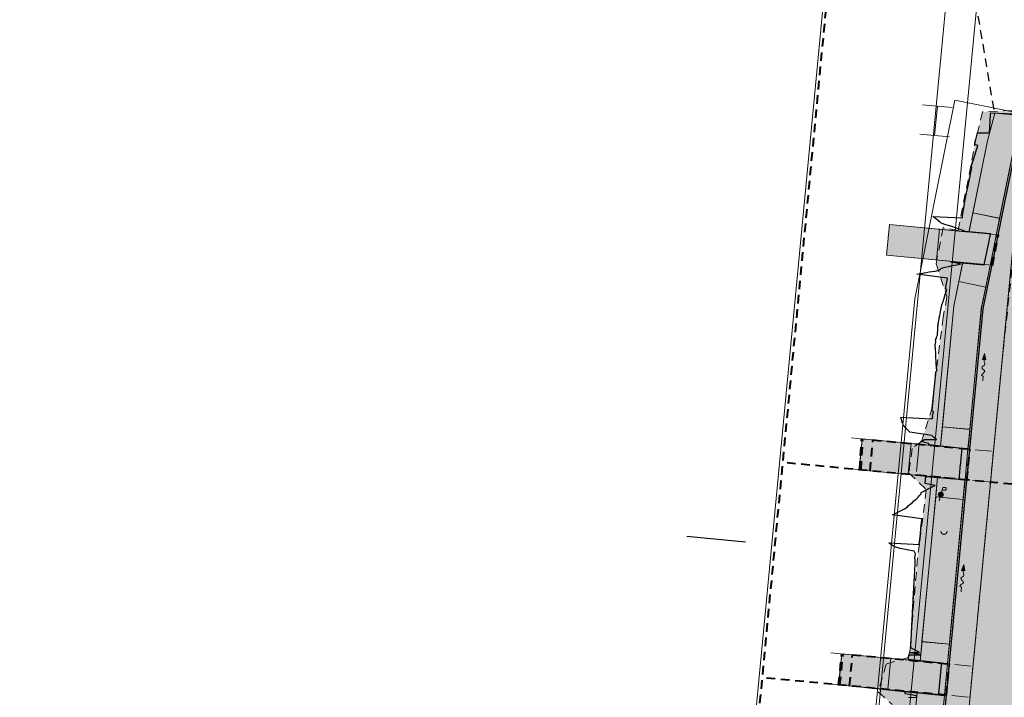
# Model space of a CAD drawing. Extents: x -11 to 1364399, y -11 to 423796.
# Tile 38 of 55: x 1363998 to 1364248, y 423281 to 423454. Entities that reach past the tile are written whole.
import ezdxf

# ---------------------------------------------------------------- set-up
doc = ezdxf.new("R2010")
doc.units = 0
doc.header["$MEASUREMENT"] = 0
doc.linetypes.add('DGN Style 2', pattern=[3.645058, 2.187035, -1.458023])
doc.linetypes.add('DGN Style 3', pattern=[5.103081, 3.645058, -1.458023])
for name, color, linetype, lineweight, plot in [('CM_Corridor_Conceptual (Construction)', 7, 'Continuous', 0, False), ('CM_Corridor_Final (Construction)', 7, 'Continuous', 30, False), ('CM_Corridor_Point_Control (Construction)', 7, 'Continuous', 0, False), ('CM_Corridor_Range_Conceptual (Construction)', 1, 'DGN Style 3', 30, False), ('CM_Corridor_Range_Final (Construction)', 1, 'DGN Style 2', 30, False), ('SC_Scratch13', 7, 'Continuous', 0, False), ('SC_Scratch5', 7, 'Continuous', 0, False)]:
    doc.layers.add(name, color=color, linetype=linetype, lineweight=lineweight, plot=plot)
for name, color, linetype, lineweight in [('DR_P_Flow_Arrow', 151, 'Continuous', 13), ('DT_P_Tie', 94, 'Continuous', 0), ('MD_P_DNC (Construction)', 6, 'DGN Style 2', 30), ('PV_P_Curb', 120, 'Continuous', 13), ('PV_P_Drive', 230, 'Continuous', 13), ('PV_P_EOP', 7, 'Continuous', 30), ('PV_P_Saw_Cut_Line', 62, 'Continuous', 13), ('PV_P_Walk', 241, 'Continuous', 13), ('SC_Shading1', 253, 'Continuous', 0), ('SC_Shading2', 9, 'Continuous', 0), ('SC_Shading3', 254, 'Continuous', 0), ('UT_P_Electric_Cells', 1, 'Continuous', 13), ('UT_X_Misc_Cells', 7, 'Continuous', 0)]:
    doc.layers.add(name, color=color, linetype=linetype, lineweight=lineweight)
doc.layers.add('MD_P_Drive_MatchLine (Construction)', color=30, linetype='DGN Style 2', lineweight=70, transparency=0.5)

# ---------------------------------------------------------------- blocks, each defined once
blk = doc.blocks.new('*U33', base_point=(1364189.51, 423113.4))
at = {"layer": 'CM_Corridor_Final (Construction)', "transparency": 33554559}
blk.add_line((1364182.47, 423320.85), (1364167.49, 423322.27), dxfattribs=at)
at = {"layer": 'CM_Corridor_Final (Construction)', "transparency": 33554559, "flags": 128}
blk.add_lwpolyline([(1364223.87, 423281.34), (1364225.93, 423281.45), (1364225.96, 423281.75), (1364223, 423282.33), (1364223.03, 423282.63), (1364223.06, 423282.93), (1364231.52, 423282.16), (1364231.55, 423282.42), (1364232.23, 423289.59), (1364232.26, 423289.89), (1364232.28, 423290.08), (1364223.83, 423290.99), (1364223.88, 423291.59), (1364223.91, 423291.89), (1364223.94, 423292.19), (1364226.96, 423292.2), (1364224, 423292.78), (1364226.64, 423292.83), (1364225.92, 423293.2), (1364225.26, 423293.57), (1364224.6, 423293.93), (1364224.4, 423294.25), (1364224.42, 423294.55), (1364224.45, 423294.85), (1364224.49, 423295.45), (1364224.52, 423295.75), (1364224.54, 423296.05), (1364224.56, 423296.35), (1364224.57, 423296.65), (1364224.59, 423296.95), (1364224.6, 423297.25), (1364224.61, 423297.55), (1364224.63, 423297.85), (1364224.64, 423298.15), (1364224.66, 423298.45), (1364224.67, 423298.75), (1364224.69, 423299.05), (1364224.7, 423299.35), (1364224.72, 423299.65), (1364224.73, 423299.95), (1364224.75, 423300.25), (1364224.76, 423300.55), (1364224.78, 423300.85), (1364224.79, 423301.15), (1364224.81, 423301.45), (1364224.82, 423301.75), (1364224.84, 423302.05), (1364224.85, 423302.35), (1364224.87, 423302.65), (1364224.88, 423302.95), (1364224.89, 423303.03), (1364224.91, 423303.55), (1364224.93, 423303.85), (1364224.95, 423304.15), (1364224.96, 423304.44), (1364224.98, 423304.74), (1364224.99, 423305.04), (1364225.01, 423305.34), (1364225.02, 423305.64), (1364225.04, 423305.94), (1364225.06, 423306.24), (1364225.07, 423306.54), (1364225.09, 423306.93), (1364225.1, 423307.14), (1364225.12, 423307.44), (1364225.14, 423307.74), (1364225.15, 423308.04), (1364225.17, 423308.34), (1364225.19, 423308.64), (1364225.2, 423308.94), (1364225.22, 423309.24), (1364225.24, 423309.54), (1364225.25, 423309.84), (1364225.27, 423310.14), (1364225.29, 423310.44), (1364225.3, 423310.74), (1364225.32, 423311.04), (1364225.34, 423311.34), (1364225.35, 423311.64), (1364225.37, 423311.94), (1364225.39, 423312.24), (1364225.4, 423312.54), (1364225.42, 423312.84), (1364225.44, 423313.14), (1364225.45, 423313.44), (1364225.47, 423313.74), (1364225.49, 423314.04), (1364225.51, 423314.34), (1364225.52, 423314.64), (1364225.52, 423314.94), (1364225.53, 423315.24), (1364225.54, 423315.54), (1364225.55, 423315.84), (1364225.55, 423316.14), (1364225.53, 423316.44), (1364225.49, 423316.75), (1364225.45, 423317.06), (1364225.55, 423317.35), (1364225.65, 423317.64), (1364225.65, 423317.94), (1364225.49, 423318.26), (1364225.34, 423318.57), (1364221.72, 423319.22), (1364220.41, 423319.65), (1364219.76, 423320.01), (1364219.33, 423320.35), (1364218.9, 423320.69), (1364226.61, 423320.26), (1364226.76, 423321.75), (1364226.76, 423321.76), (1364226.79, 423322.05), (1364227.1, 423325.34), (1364227.13, 423325.64), (1364227.24, 423326.83), (1364219.77, 423327.84), (1364220.31, 423328.09), (1364220.85, 423328.34), (1364221.35, 423328.6), (1364221.85, 423328.85), (1364222.35, 423329.1), (1364222.85, 423329.36), (1364223.26, 423329.62), (1364223.58, 423329.89), (1364223.9, 423330.16), (1364224.22, 423330.43), (1364224.53, 423330.7), (1364224.85, 423330.98), (1364225.17, 423331.25), (1364225.48, 423331.52), (1364225.8, 423331.79), (1364226.07, 423332.06), (1364226.31, 423332.34), (1364226.55, 423332.62), (1364226.79, 423332.9), (1364227.04, 423333.18), (1364227.06, 423333.48), (1364227.55, 423333.73), (1364228.04, 423333.99), (1364228.53, 423334.24), (1364229.03, 423334.49), (1364229.53, 423334.75), (1364230.04, 423335), (1364230.67, 423335.24), (1364228.09, 423335.79), (1364228.26, 423337.58), (1364236.73, 423336.85), (1364236.81, 423337.67), (1364237.1, 423340.66), (1364237.12, 423340.96), (1364237.15, 423341.25), (1364237.48, 423344.72), (1364229.03, 423345.64), (1364229.06, 423345.94), (1364227.01, 423346.44), (1364227.54, 423346.69), (1364227.9, 423346.96), (1364230.94, 423346.97), (1364230.56, 423347.31), (1364230.33, 423347.51), (1364230.17, 423347.65), (1364229.79, 423347.98), (1364224.16, 423348.82), (1364223.87, 423349.15), (1364222.91, 423350.15), (1364222.61, 423350.48), (1364222.5, 423350.79), (1364222.4, 423351.1), (1364222.29, 423351.41), (1364222.19, 423351.72), (1364222.08, 423352.03), (1364221.98, 423352.34), (1364221.88, 423352.65), (1364229.66, 423352.21), (1364230.02, 423352.48), (1364229.98, 423352.79), (1364229.96, 423353.09), (1364230.2, 423353.97), (1364229.86, 423354.31), (1364229.89, 423354.6), (1364229.91, 423354.9), (1364230.6, 423362.06), (1364230.8, 423364.16), (1364231.1, 423364.43), (1364230.92, 423366.26), (1364230.89, 423366.56), (1364230.88, 423366.87), (1364230.86, 423367.17), (1364230.85, 423367.47), (1364230.8, 423368.68), (1364230.79, 423368.98), (1364230.74, 423369.89), (1364230.67, 423371.1), (1364230.7, 423371.4), (1364230.82, 423371.69), (1364230.81, 423371.99), (1364230.76, 423372.3), (1364230.86, 423372.59), (1364231.09, 423373.17), (1364231.2, 423373.46), (1364231.31, 423375.26), (1364231.33, 423375.56), (1364231.39, 423376.46), (1364231.45, 423376.76), (1364231.57, 423377.35), (1364231.63, 423377.64), (1364231.69, 423377.94), (1364231.75, 423378.23), (1364231.82, 423378.53), (1364231.88, 423378.82), (1364231.94, 423379.12), (1364232, 423379.42), (1364232.36, 423381.17), (1364232.37, 423381.19), (1364232.46, 423381.48), (1364232.55, 423381.77), (1364232.65, 423382.07), (1364232.74, 423382.36), (1364232.83, 423382.65), (1364232.93, 423382.94), (1364233.21, 423383.82), (1364233.3, 423384.11), (1364233.58, 423384.99), (1364233.26, 423385.32), (1364233.62, 423387.1), (1364233.68, 423387.39), (1364233.8, 423387.98), (1364225.96, 423389.03), (1364227.14, 423389.22), (1364228.33, 423389.41), (1364229.15, 423389.63), (1364230.67, 423389.79), (1364231.61, 423390), (1364231.78, 423390.1), (1364231.99, 423390.27), (1364232.21, 423390.55), (1364233.16, 423390.76), (1364234.11, 423390.97), (1364235.08, 423391.18), (1364236.07, 423391.38), (1364237.07, 423391.59), (1364234.64, 423392.12), (1364243.12, 423391.41), (1364244.18, 423396.64), (1364244.24, 423396.93), (1364244.54, 423398.41), (1364244.59, 423398.68), (1364244.6, 423398.71), (1364244.66, 423399), (1364244.71, 423399.27), (1364238.37, 423399.9), (1364237.21, 423400.32), (1364236.03, 423400.73), (1364234.84, 423401.14), (1364233.32, 423401.59), (1364232.18, 423402), (1364231.8, 423402.34), (1364231.39, 423402.68), (1364230.95, 423403.02), (1364230.51, 423403.36), (1364230.08, 423403.71), (1364237.52, 423403.3), (1364237.57, 423403.6), (1364237.62, 423403.89), (1364237.85, 423405.38), (1364237.9, 423405.67), (1364238.26, 423408.05), (1364238.32, 423408.35), (1364238.38, 423408.64), (1364238.75, 423410.41), (1364238.82, 423410.71), (1364239.5, 423413.96), (1364239.57, 423414.26), (1364239.88, 423415.73), (1364239.93, 423416.03), (1364239.88, 423416.33), (1364239.9, 423416.63), (1364240.43, 423418.39), (1364240.61, 423418.98), (1364240.7, 423419.27), (1364241.45, 423421.73), (1364240.69, 423421.98), (1364240.74, 423422.2), (1364240.93, 423423.17), (1364240.95, 423423.26), (1364241.4, 423424.93), (1364244.45, 423424.94), (1364244.73, 423429.48), (1364244.74, 423429.71), (1364244.77, 423430.03), (1364250.6, 423429.75)], dxfattribs=at)
blk = doc.blocks.new('*U34', base_point=(1364186.62, 423117.89))
at = {"layer": 'CM_Corridor_Range_Final (Construction)', "linetype": 'DGN Style 2', "lineweight": 40, "transparency": 33554559, "flags": 128}
blk.add_lwpolyline([(1364032.54, 422783.47), (1364112.93, 422925.42, 0.105465), (1364169.45, 423104.9), (1364208.89, 423519.01)], format="xyb", dxfattribs=at)
blk = doc.blocks.new('*U37', base_point=(1364229.05, 423330.04))
at = {"layer": 'CM_Corridor_Point_Control (Construction)', "transparency": 33554636}
blk.add_line((1364209.99, 423129.85), (1364248.12, 423530.23), dxfattribs=at)
blk = doc.blocks.new('*U44', base_point=(1364256.78, 423338.71))
at = {"layer": 'CM_Corridor_Range_Conceptual (Construction)', "linetype": 'DGN Style 2', "lineweight": 40, "transparency": 33554559}
for p, q in [((1364255.67, 423345.29), (1364254.7, 423335.16)), ((1364255.67, 423345.29), (1364287.48, 423342.27)), ((1364287.48, 423342.27), (1364286.51, 423332.13)), ((1364286.51, 423332.13), (1364226.08, 423337.89))]:
    blk.add_line(p, q, dxfattribs=at)
blk = doc.blocks.new('*U45', base_point=(1364209.56, 423275.3))
at = {"layer": 'CM_Corridor_Conceptual (Construction)', "transparency": 33554559}
for p, q in [((1364235.67, 423433.26), (1364270.18, 423426.26)), ((1364148.95, 423120.71), (1364152.73, 423155.71))]:
    blk.add_line(p, q, dxfattribs=at)
at = {"layer": 'CM_Corridor_Conceptual (Construction)', "transparency": 33554559, "flags": 128}
for points in [[(1364152.73, 423155.71), (1364180.74, 423152.69, 0.417925), (1364205.44, 423172.83), (1364225.43, 423382.76), (1364235.67, 423433.26)], [(1364148.95, 423120.71), (1364176.96, 423117.68, 0.417925), (1364240.49, 423169.49), (1364260.3, 423377.57), (1364270.18, 423426.26)]]:
    blk.add_lwpolyline(points, format="xyb", dxfattribs=at)
blk = doc.blocks.new('*U46', base_point=(1364226.78, 423341.77))
at = {"layer": 'CM_Corridor_Conceptual (Construction)', "transparency": 33554559}
for p, q in [((1364213.46, 423346.97), (1364209.36, 423347.36)), ((1364240.84, 423344.36), (1364244.95, 423343.97)), ((1364212.72, 423339.17), (1364208.61, 423339.56)), ((1364240.1, 423336.56), (1364244.2, 423336.17))]:
    blk.add_line(p, q, dxfattribs=at)
at = {"layer": 'CM_Corridor_Conceptual (Construction)', "transparency": 33554559, "flags": 128}
blk.add_lwpolyline([(1364211.35, 423339.27), (1364211.73, 423343.27), (1364212.1, 423347.14), (1364239.47, 423344.53), (1364239.11, 423340.66), (1364238.72, 423336.66)], close=True, dxfattribs=at)
blk = doc.blocks.new('*U47', base_point=(1364215.69, 423341.77))
at = {"layer": 'CM_Corridor_Range_Conceptual (Construction)', "linetype": 'DGN Style 2', "lineweight": 40, "transparency": 33554559}
for p, q in [((1364214.09, 423339.01), (1364214.84, 423346.87)), ((1364214.84, 423346.87), (1364239.47, 423344.53)), ((1364238.72, 423336.66), (1364239.47, 423344.53)), ((1364238.72, 423336.66), (1364191.91, 423341.12))]:
    blk.add_line(p, q, dxfattribs=at)
blk = doc.blocks.new('*U48', base_point=(1364221.57, 423287.11))
at = {"layer": 'CM_Corridor_Conceptual (Construction)', "transparency": 33554559}
for p, q in [((1364208.26, 423292.34), (1364204.15, 423292.73)), ((1364235.64, 423289.73), (1364239.74, 423289.34)), ((1364207.51, 423284.48), (1364203.41, 423284.87)), ((1364234.89, 423281.87), (1364238.99, 423281.48))]:
    blk.add_line(p, q, dxfattribs=at)
at = {"layer": 'CM_Corridor_Conceptual (Construction)', "transparency": 33554559, "flags": 128}
blk.add_lwpolyline([(1364206.14, 423284.58), (1364206.37, 423286.94), (1364206.82, 423291.73), (1364206.89, 423292.5), (1364234.27, 423289.89), (1364234.2, 423289.12), (1364233.74, 423284.34), (1364233.52, 423281.97)], close=True, dxfattribs=at)
blk = doc.blocks.new('*U49', base_point=(1364210.49, 423287.11))
at = {"layer": 'CM_Corridor_Range_Conceptual (Construction)', "linetype": 'DGN Style 2', "lineweight": 40, "transparency": 33554559}
for p, q in [((1364208.88, 423284.32), (1364209.63, 423292.24)), ((1364209.63, 423292.24), (1364234.27, 423289.89)), ((1364233.52, 423281.97), (1364234.27, 423289.89)), ((1364233.52, 423281.97), (1364186.7, 423286.43))]:
    blk.add_line(p, q, dxfattribs=at)
blk = doc.blocks.new('*U65', base_point=(1364209.56, 423275.3))
at = {"layer": 'CM_Corridor_Conceptual (Construction)', "transparency": 33554559}
for p, q in [((1364235.67, 423433.26), (1364270.18, 423426.26)), ((1364148.95, 423120.71), (1364152.73, 423155.71))]:
    blk.add_line(p, q, dxfattribs=at)
at = {"layer": 'CM_Corridor_Conceptual (Construction)', "transparency": 33554559, "flags": 128}
for points in [[(1364152.73, 423155.71), (1364180.74, 423152.69, 0.417925), (1364205.44, 423172.83), (1364225.43, 423382.76), (1364235.67, 423433.26)], [(1364148.95, 423120.71), (1364176.96, 423117.68, 0.417925), (1364240.49, 423169.49), (1364260.3, 423377.57), (1364270.18, 423426.26)]]:
    blk.add_lwpolyline(points, format="xyb", dxfattribs=at)
blk = doc.blocks.new('*U66', base_point=(1364209.56, 423275.3))
at = {"layer": 'CM_Corridor_Conceptual (Construction)', "transparency": 33554559}
for p, q in [((1364235.67, 423433.26), (1364270.18, 423426.26)), ((1364148.95, 423120.71), (1364152.73, 423155.71))]:
    blk.add_line(p, q, dxfattribs=at)
at = {"layer": 'CM_Corridor_Conceptual (Construction)', "transparency": 33554559, "flags": 128}
for points in [[(1364152.73, 423155.71), (1364180.74, 423152.69, 0.417925), (1364205.44, 423172.83), (1364225.43, 423382.76), (1364235.67, 423433.26)], [(1364148.95, 423120.71), (1364176.96, 423117.68, 0.417925), (1364240.49, 423169.49), (1364260.3, 423377.57), (1364270.18, 423426.26)]]:
    blk.add_lwpolyline(points, format="xyb", dxfattribs=at)
blk = doc.blocks.new('*U75', base_point=(1364153.62, 423131.22))
at = {"layer": 'CM_Corridor_Conceptual (Construction)', "transparency": 33554559, "flags": 128}
blk.add_lwpolyline([(1363982.5, 422696.89), (1364115.88, 422932.42, 0.075034), (1364160.12, 423048.03), (1364101.58, 423054.35), (1364116.69, 423194.27), (1364176.47, 423187.81), (1364217.5, 423618.64)], format="xyb", dxfattribs=at)
blk = doc.blocks.new('*U76', base_point=(1364153.62, 423131.22))
at = {"layer": 'CM_Corridor_Conceptual (Construction)', "transparency": 33554559, "flags": 128}
blk.add_lwpolyline([(1363982.5, 422696.89), (1364115.88, 422932.42, 0.075034), (1364160.12, 423048.03), (1364101.58, 423054.35), (1364116.69, 423194.27), (1364176.47, 423187.81), (1364217.5, 423618.64)], format="xyb", dxfattribs=at)
blk = doc.blocks.new('*U86', base_point=(1364191.48, 423121.88))
at = {"layer": 'CM_Corridor_Conceptual (Construction)', "transparency": 33554559, "flags": 128}
blk.add_lwpolyline([(1364009.51, 422681.59), (1364139.17, 422910.56, 0.085613), (1364194.41, 423064.53, -0.145843), (1364218.49, 423112.73, -0.157907), (1364205.9, 423169.48), (1364248.4, 423615.7)], format="xyb", dxfattribs=at)
blk = doc.blocks.new('*U89', base_point=(1364191.48, 423121.88))
at = {"layer": 'CM_Corridor_Conceptual (Construction)', "transparency": 33554559, "flags": 128}
blk.add_lwpolyline([(1364009.51, 422681.59), (1364139.17, 422910.56, 0.085613), (1364194.41, 423064.53, -0.145843), (1364218.49, 423112.73, -0.157907), (1364205.9, 423169.48), (1364248.4, 423615.7)], format="xyb", dxfattribs=at)
blk = doc.blocks.new('DFL-P')
at = {"layer": 'DR_P_Flow_Arrow', "linetype": 'Continuous', "lineweight": 0, "extrusion": (0, 0, -1)}
blk.add_hatch(color=151, dxfattribs=at).paths.add_polyline_path([(0.08, -0.021), (0, 0), (0.08, 0.022)])
at = {"layer": 'DR_P_Flow_Arrow', "color": 151, "linetype": 'Continuous', "lineweight": 0}
blk.add_lwpolyline([(-0.08, 0.022), (0, 0), (-0.08, -0.021)], close=True, dxfattribs=at)
at = {"layer": 'DR_P_Flow_Arrow', "color": 151, "linetype": 'Continuous', "lineweight": 13}
blk.add_open_spline([(-0.08, 0), (-0.081, 0), (-0.082, 0), (-0.083, 0), (-0.094, 0), (-0.105, 0.005), (-0.116, 0.008), (-0.123, 0.01), (-0.13, 0.013), (-0.137, 0.015), (-0.154, 0.02), (-0.163, -0.02), (-0.179, -0.022), (-0.197, -0.024), (-0.213, 0.018), (-0.228, 0.019), (-0.244, 0.021), (-0.265, -0.028), (-0.284, -0.022), (-0.29, -0.019), (-0.287, 0.001), (-0.295, 0.001), (-0.313, 0), (-0.332, 0), (-0.35, 0)], degree=3, knots=[0, 0, 0, 0, 0.009646, 0.009646, 0.009646, 0.112481, 0.112481, 0.112481, 0.179673, 0.179673, 0.179673, 0.350625, 0.350625, 0.350625, 0.544565, 0.544565, 0.544565, 0.756426, 0.756426, 0.756426, 0.832712, 0.832712, 0.832712, 1, 1, 1, 1], dxfattribs=at)
blk = doc.blocks.new('*U137', base_point=(1364230.85, 423427.99))
at = {"layer": 'CM_Corridor_Point_Control (Construction)', "transparency": 33554636}
for p, q in [((1364227.46, 423432.08), (1364234.95, 423431.37)), ((1364230.49, 423424.26), (1364231.2, 423431.73)), ((1364226.75, 423424.61), (1364234.24, 423423.9))]:
    blk.add_line(p, q, dxfattribs=at)
blk = doc.blocks.new('PPP')
at = {"layer": 'UT_P_Electric_Cells', "linetype": 'Continuous', "lineweight": 0}
h = blk.add_hatch(color=1, dxfattribs=at)
edge = h.paths.add_edge_path()
edge.add_arc((0, 0), 0.065, 0, 360)
at = {"layer": 'UT_P_Electric_Cells', "color": 1, "linetype": 'Continuous', "lineweight": 13}
for p, q in [((0.043, 0.16), (-0.037, -0.14)), ((0.026, 0.096), (0.085, 0.096)), ((0.043, 0.16), (0.085, 0.16))]:
    blk.add_line(p, q, dxfattribs=at)
at = {"layer": 'UT_P_Electric_Cells', "color": 1, "linetype": 'Continuous', "lineweight": 13, "extrusion": (0, 0, -1)}
blk.add_arc((-0.086, 0.128), 0.0319, 88.8767, 271.1233, dxfattribs=at)
blk = doc.blocks.new('DM')
at = {"layer": 'UT_X_Misc_Cells', "linetype": 'Continuous', "lineweight": 0}
h = blk.add_hatch(color=52, dxfattribs=at)
edge = h.paths.add_edge_path()
edge.add_arc((0, 0), 0.01, 0, 360)
at = {"layer": 'UT_X_Misc_Cells', "color": 52, "linetype": 'Continuous', "lineweight": 0}
blk.add_arc((0.04, 0), 0.04, 90, 270, dxfattribs=at)

msp = doc.modelspace()

# ---------------------------------------------------------------- hatches: boundary and pattern name
at = {"layer": 'SC_Scratch13', "linetype": 'DGN Style 2'}
msp.add_hatch(color=5, dxfattribs=at).paths.add_polyline_path([(1364165.77, 423146.22), (1364164.65, 423134.62), (1364183.78, 423132.82), (1364188.78, 423132.52), (1364199.21, 423133.86), (1364207.38, 423137.02), (1364213.94, 423141.29), (1364220.75, 423148.27), (1364227.83, 423163.18), (1364228.76, 423168.72), (1364232.1, 423203.82), (1364242.57, 423313.8), (1364247.58, 423366.38), (1364253.96, 423425.43), (1364253.72, 423430.77), (1364242.69, 423430.26), (1364241.07, 423423.76), (1364236.91, 423402.34), (1364236.47, 423400.11), (1364232.65, 423400.85), (1364230.87, 423391.67), (1364233.64, 423383.22), (1364232.68, 423378.15), (1364230.5, 423361.07), (1364229.95, 423355.28), (1364227.16, 423346.5), (1364224.78, 423344.7), (1364223.97, 423338.45), (1364228.39, 423334.17), (1364226.63, 423320.44), (1364226.17, 423316.85), (1364224.71, 423299.53), (1364224.42, 423294.53), (1364223.88, 423291.57), (1364218.15, 423289.86), (1364216.21, 423282.74), (1364219.75, 423279.55), (1364213.01, 423267.13), (1364218.79, 423259.05), (1364220.93, 423243.04), (1364218.88, 423239.05), (1364210.68, 423238.48), (1364208.55, 423228.47), (1364217.72, 423226.86), (1364216.93, 423223.34), (1364215.99, 423204.05), (1364217.67, 423194.72), (1364212.75, 423174.66), (1364210.61, 423164.18), (1364206.95, 423157.54), (1364202.51, 423152.7), (1364196.83, 423148.82), (1364191.44, 423145.6), (1364184.16, 423144.47), (1364178.24, 423144.81)], flags=0)
at = {"layer": 'SC_Shading1', "transparency": 33554610}
for color, points in [(253, [(1364164.88, 423136.69), (1364164.44, 423134.6), (1364184.8, 423132.73), (1364185.78, 423132.64), (1364186.93, 423132.57), (1364188.29, 423132.52), (1364190.04, 423132.53), (1364191.92, 423132.63), (1364193.04, 423132.73), (1364194.61, 423132.92), (1364196.5, 423133.24), (1364198.68, 423133.72), (1364200.43, 423134.2), (1364202.08, 423134.74), (1364203.57, 423135.29), (1364205.34, 423136.03), (1364206.89, 423136.77), (1364208.76, 423137.78), (1364211.19, 423139.28), (1364213.52, 423140.96), (1364215.83, 423142.9), (1364217.8, 423144.82), (1364219.65, 423146.89), (1364221.11, 423148.74), (1364222.57, 423150.87), (1364223.86, 423153.02), (1364225.09, 423155.41), (1364226.15, 423157.85), (1364227.15, 423160.69), (1364227.88, 423163.36), (1364228.36, 423165.74), (1364228.73, 423168.4), (1364228.94, 423170.64), (1364253.51, 423428.64), (1364252.82, 423429.24), (1364242.87, 423380.17), (1364222.97, 423171.21), (1364222.74, 423169.3), (1364222.13, 423166.03), (1364221.58, 423163.9), (1364220.92, 423161.8), (1364219.99, 423159.39), (1364218.83, 423156.88), (1364217.4, 423154.31), (1364216.21, 423152.44), (1364215.25, 423151.1), (1364214.2, 423149.75), (1364212.66, 423147.96), (1364211.32, 423146.56), (1364209.61, 423144.96), (1364208.09, 423143.68), (1364206.32, 423142.35), (1364204.29, 423141), (1364202.37, 423139.88), (1364200.37, 423138.85), (1364197.92, 423137.78), (1364195.61, 423136.95), (1364194.27, 423136.53), (1364192.67, 423136.1), (1364190.48, 423135.63), (1364187.93, 423135.24), (1364186.11, 423135.06), (1364184.2, 423134.97), (1364182.92, 423134.95), (1364175.69, 423135.53)]), (251, [(1364219, 423401.61), (1364239.23, 423399.69), (1364240.22, 423404.59), (1364247.03, 423403.21), (1364245.63, 423396.27), (1364244.07, 423388.57), (1364243.49, 423385.72), (1364236.66, 423387.11), (1364237.66, 423392.01), (1364218.27, 423393.86)]), (251, [(1364212.1, 423347.14), (1364232.02, 423345.24), (1364232.48, 423350.23), (1364239.45, 423349.55), (1364238.98, 423344.58), (1364238.23, 423336.71), (1364237.75, 423331.73), (1364230.83, 423332.39), (1364231.27, 423337.37), (1364211.35, 423339.27)]), (251, [(1364206.89, 423292.5), (1364226.85, 423290.6), (1364227.34, 423295.57), (1364234.25, 423294.9), (1364233.77, 423289.94), (1364232.99, 423281.76), (1364232.52, 423276.78), (1364225.57, 423277.51), (1364226.07, 423282.49), (1364206.14, 423284.58)])]:
    msp.add_hatch(color=color, dxfattribs=at).paths.add_polyline_path(points, flags=0)
at = {"layer": 'SC_Shading2', "transparency": 33554610}
msp.add_hatch(color=9, dxfattribs=at).paths.add_polyline_path([(1364160.92, 423102.12), (1364180.99, 423099.95), (1364183.58, 423099.55), (1364188.07, 423098.43), (1364190.67, 423097.52), (1364193.57, 423096.25), (1364196.35, 423094.77), (1364198.4, 423093.48), (1364200.58, 423091.92), (1364204.45, 423088.52), (1364205.95, 423086.94), (1364207.73, 423084.8), (1364209.88, 423081.76), (1364211.78, 423078.45), (1364212.8, 423076.29), (1364213.66, 423074.16), (1364214.73, 423070.83), (1364215.4, 423068.01), (1364215.89, 423064.87), (1364216.14, 423061.67), (1364216.1, 423058.1), (1364215.75, 423054.54), (1364214.88, 423049.99), (1364212.58, 423038.82), (1364210.06, 423039.16), (1364206.2, 423021.57), (1364202.32, 423006.2), (1364197.47, 422991.03), (1364193.63, 422979.04), (1364189.86, 422968.51), (1364185.66, 422958.03), (1364179.57, 422944.11), (1364172.86, 422929.65), (1364163.75, 422912.61), (1364155.57, 422898.1), (1364145.74, 422880.8), (1364139.63, 422870.06), (1364132.86, 422857.06), (1364127.81, 422847.16), (1364107.31, 422811.21), (1364077.2, 422758.18), (1364106.06, 422741.84), (1364145.88, 422812.15), (1364174.59, 422862.85), (1364190.17, 422890.37), (1364196.71, 422902.8), (1364204.83, 422919.28), (1364216, 422944.66), (1364219.59, 422953.66), (1364223, 422962.66), (1364228.98, 422979.81), (1364234.81, 422998.6), (1364238.73, 423012.89), (1364241.59, 423024.38), (1364245.68, 423043.18), (1364247.89, 423054.97), (1364248.51, 423057.94), (1364249.3, 423060.68), (1364250.02, 423062.69), (1364250.57, 423064.04), (1364251.48, 423066.01), (1364252.94, 423068.69), (1364254.29, 423070.8), (1364256.13, 423073.28), (1364258.1, 423075.55), (1364260.37, 423077.8), (1364262.13, 423079.3), (1364264.79, 423081.29), (1364267.56, 423083.01), (1364270.51, 423084.53), (1364273.18, 423085.65), (1364275.02, 423086.29), (1364276.76, 423086.81), (1364278.51, 423087.25), (1364280.19, 423087.59), (1364281.96, 423087.87), (1364284.16, 423088.11), (1364285.92, 423088.21), (1364287.85, 423088.23), (1364289.13, 423088.19), (1364290, 423088.14), (1364292.14, 423087.94), (1364310.06, 423086.01), (1364313.6, 423118.82), (1364295.38, 423120.79), (1364291.21, 423121.47), (1364287.57, 423122.46), (1364283.67, 423123.94), (1364280.54, 423125.48), (1364277.41, 423127.4), (1364274.24, 423129.78), (1364271.25, 423132.53), (1364269.47, 423134.47), (1364268.28, 423135.92), (1364266.34, 423138.62), (1364264.7, 423141.35), (1364263.08, 423144.68), (1364261.78, 423148.11), (1364260.44, 423153.4), (1364260.03, 423156.27), (1364259.82, 423159.37), (1364259.82, 423161.79), (1364260, 423164.45), (1364260.3, 423167.57), (1364284.11, 423417.66), (1364284.33, 423418.66), (1364284.52, 423419.44), (1364284.9, 423420.75), (1364285.29, 423421.85), (1364285.56, 423422.52), (1364286.08, 423423.73), (1364286.63, 423424.82), (1364287.39, 423426.17), (1364287.95, 423427.06), (1364288.48, 423427.81), (1364289.13, 423428.68), (1364289.87, 423429.57), (1364290.66, 423430.44), (1364291.28, 423431.07), (1364291.83, 423431.58), (1364292.59, 423432.25), (1364293.17, 423432.71), (1364294, 423433.33), (1364295.02, 423434.03), (1364295.9, 423434.57), (1364296.69, 423435), (1364297.58, 423435.44), (1364298.65, 423435.92), (1364299.83, 423436.37), (1364300.76, 423436.67), (1364301.93, 423436.98), (1364303.3, 423437.27), (1364305.35, 423437.31), (1364307.44, 423460.3), (1364304.3, 423461.46), (1364302.91, 423462.09), (1364301.33, 423462.94), (1364300.41, 423463.52), (1364299.41, 423464.21), (1364298.45, 423464.97), (1364297.38, 423465.91), (1364296.17, 423467.16), (1364294.92, 423468.65), (1364294.08, 423469.84), (1364292.94, 423471.76), (1364292.24, 423473.19), (1364291.85, 423474.14), (1364291.26, 423475.89), (1364290.82, 423477.55), (1364290.5, 423479.32), (1364290.36, 423480.67), (1364290.31, 423481.51), (1364290.28, 423482.4), (1364293, 423511), (1364261.64, 423513.99), (1364254.71, 423441.26), (1364265.48, 423433.58), (1364284.59, 423419.73), (1364284.11, 423417.63), (1364282.72, 423403.1), (1364264.04, 423419.39), (1364253.51, 423428.61), (1364228.76, 423168.72), (1364228.36, 423165.74), (1364227.71, 423162.7), (1364226.13, 423157.78), (1364223.63, 423152.6), (1364220.84, 423148.39), (1364217.72, 423144.74), (1364213.75, 423141.14), (1364209.47, 423138.19), (1364205.01, 423135.89), (1364199.8, 423134.02), (1364196.71, 423133.28), (1364191.77, 423132.62), (1364185.87, 423132.64), (1364164.43, 423134.6), (1364164.65, 423136.72), (1364126.06, 423140.95), (1364104.69, 423143.74), (1364103.78, 423144.39), (1364102.64, 423145.52), (1364097.41, 423150.79), (1364095.98, 423149.4), (1364101.2, 423144.13), (1364072.02, 423147.31), (1363988.19, 423155.59), (1363872.84, 423167.8), (1363863.78, 423169.21), (1363860.09, 423134.61)], flags=0)
at = {"layer": 'SC_Shading3', "transparency": 33554610}
for points in [[(1364252.36, 423429.39), (1364245.83, 423429.93), (1364243.92, 423422.88), (1364240.22, 423404.59), (1364247.03, 423403.21), (1364252.36, 423429.38)], [(1364236.66, 423387.11), (1364236.25, 423385.06), (1364235.4, 423380.88), (1364232.57, 423351.1), (1364232.48, 423350.18), (1364239.18, 423349.58), (1364239.45, 423349.58), (1364242.4, 423380.35), (1364243.49, 423385.72)], [(1364230.78, 423332.37), (1364227.28, 423295.63), (1364227.27, 423295.55), (1364234.24, 423294.92), (1364234.25, 423294.96), (1364237.75, 423331.71), (1364234.34, 423332.05), (1364230.99, 423332.37)]]:
    msp.add_hatch(color=254, dxfattribs=at).paths.add_polyline_path(points, flags=0)

# ---------------------------------------------------------------- linework, layer by layer
at = {"layer": 'DT_P_Tie'}
for p, q in [((1364244.74, 423429.71), (1364244.77, 423430.03)), ((1364233.26, 423385.32), (1364233.8, 423387.98)), ((1364229.86, 423354.31), (1364230.8, 423364.16)), ((1364229.03, 423345.64), (1364229.06, 423345.94)), ((1364228.09, 423335.79), (1364228.26, 423337.58)), ((1364226.61, 423320.26), (1364227.24, 423326.83)), ((1364223.83, 423290.99), (1364223.94, 423292.19)), ((1364223, 423282.33), (1364223.06, 423282.93))]:
    msp.add_line(p, q, dxfattribs=at)
at = {"layer": 'DT_P_Tie', "flags": 128}
for points in [[(1364240.69, 423421.98), (1364241, 423423.46), (1364241.4, 423424.93)], [(1364237.21, 423400.32), (1364234.84, 423401.14), (1364233.32, 423401.59), (1364232.18, 423402), (1364231.39, 423402.68), (1364230.08, 423403.71), (1364237.52, 423403.3), (1364238.26, 423408.05), (1364239.88, 423415.73), (1364239.93, 423416.03), (1364239.88, 423416.33), (1364239.9, 423416.63), (1364241.45, 423421.73)], [(1364225.96, 423389.03), (1364228.33, 423389.41), (1364229.15, 423389.63), (1364230.67, 423389.79), (1364231.61, 423390), (1364231.99, 423390.27), (1364232.21, 423390.55), (1364234.11, 423390.97), (1364236.07, 423391.38)], [(1364231.1, 423364.43), (1364230.89, 423366.56), (1364230.67, 423371.1), (1364230.7, 423371.4), (1364230.82, 423371.69), (1364230.81, 423371.99), (1364230.76, 423372.3), (1364231.2, 423373.46), (1364231.39, 423376.46), (1364232.36, 423381.17), (1364233.58, 423384.99)], [(1364230.02, 423352.48), (1364229.96, 423353.09), (1364230.2, 423353.97)], [(1364227.01, 423346.44), (1364227.54, 423346.69), (1364227.9, 423346.96), (1364230.94, 423346.97), (1364229.79, 423347.98), (1364224.16, 423348.82), (1364222.61, 423350.48), (1364221.88, 423352.65)], [(1364219.77, 423327.84), (1364220.85, 423328.34), (1364222.85, 423329.36), (1364223.26, 423329.62), (1364225.8, 423331.79), (1364227.04, 423333.18), (1364227.06, 423333.48), (1364229.03, 423334.49), (1364229.53, 423334.75)], [(1364225.92, 423293.2), (1364224.6, 423293.93), (1364224.4, 423294.25), (1364224.54, 423296.05), (1364225.1, 423307.14), (1364225.51, 423314.34), (1364225.55, 423316.14), (1364225.45, 423317.06), (1364225.65, 423317.64), (1364225.65, 423317.94), (1364225.34, 423318.57), (1364221.72, 423319.22), (1364220.41, 423319.65), (1364219.76, 423320.01), (1364218.9, 423320.69)]]:
    msp.add_lwpolyline(points, dxfattribs=at)
at = {"layer": 'MD_P_DNC (Construction)', "transparency": 33554559}
msp.add_line((1364226.31, 423544.49), (1364245.63, 423430.23), dxfattribs=at)
at = {"layer": 'MD_P_Drive_MatchLine (Construction)'}
for p, q in [((1364245.02, 423391.23), (1364246.58, 423399.09)), ((1364211.64, 423339.24), (1364212.13, 423347.13)), ((1364206.27, 423284.57), (1364207.07, 423292.48))]:
    msp.add_line(p, q, dxfattribs=at)
at = {"layer": 'PV_P_Curb'}
for p, q in [((1364246.21, 423399.16), (1364252.33, 423429.31)), ((1364243.49, 423385.72), (1364246.24, 423399.23)), ((1364233.78, 423290.04), (1364238.22, 423336.63)), ((1364228.72, 423236.88), (1364233.01, 423281.98))]:
    msp.add_line(p, q, dxfattribs=at)
at = {"layer": 'PV_P_Curb', "flags": 128}
for points in [[(1364238.99, 423344.7), (1364242.37, 423380.21), (1364244.59, 423391.17)], [(1364238.23, 423336.71), (1364238.98, 423344.58)], [(1364233.02, 423282.02), (1364233.77, 423289.94)]]:
    msp.add_lwpolyline(points, dxfattribs=at)
at = {"layer": 'PV_P_Drive'}
for p, q in [((1364239.23, 423399.69), (1364240.22, 423404.59)), ((1364240.22, 423404.59), (1364247.04, 423403.2)), ((1364219, 423401.61), (1364218.26, 423393.85)), ((1364246.68, 423398.98), (1364245.12, 423391.3)), ((1364237.66, 423392.01), (1364236.66, 423387.11)), ((1364236.66, 423387.11), (1364243.49, 423385.72)), ((1364239.45, 423349.55), (1364232.48, 423350.22)), ((1364212.1, 423347.14), (1364238.98, 423344.58)), ((1364211.35, 423339.27), (1364238.23, 423336.71)), ((1364237.75, 423331.73), (1364230.79, 423332.39)), ((1364234.24, 423294.92), (1364227.19, 423295.59)), ((1364233.77, 423289.94), (1364206.88, 423292.48)), ((1364232.99, 423281.76), (1364206.14, 423284.58))]:
    msp.add_line(p, q, dxfattribs=at)
at = {"layer": 'PV_P_Drive', "flags": 128}
for points in [[(1364219, 423401.61), (1364246.72, 423398.97)], [(1364218.26, 423393.85), (1364245.15, 423391.29)], [(1364211.35, 423339.27), (1364212.1, 423347.14)], [(1364238.23, 423336.71), (1364238.98, 423344.58)], [(1364206.14, 423284.58), (1364206.89, 423292.5)], [(1364233.02, 423282.02), (1364233.77, 423289.94)]]:
    msp.add_lwpolyline(points, dxfattribs=at)
at = {"layer": 'PV_P_EOP', "flags": 128}
msp.add_lwpolyline([(1364222.99, 423171.43), (1364242.87, 423380.17), (1364252.82, 423429.27)], dxfattribs=at)
at = {"layer": 'PV_P_Saw_Cut_Line', "flags": 128}
msp.add_lwpolyline([(1364154.79, 422896.72), (1364164.58, 422914.07), (1364170.23, 422924.36), (1364173.93, 422931.81), (1364182.92, 422951.41), (1364188.47, 422964.84), (1364192.55, 422975.65), (1364202.34, 423006.25), (1364206.15, 423021.37), (1364209.41, 423036.13), (1364210.1, 423039.35), (1364212.58, 423038.82), (1364215.44, 423052.7, 0.43842), (1364180.46, 423100.01), (1364160.92, 423102.12), (1364164.43, 423134.6), (1364185.65, 423132.65, 0.404311), (1364228.67, 423167.88), (1364261.64, 423513.99)], format="xyb", dxfattribs=at)
msp.add_lwpolyline([(1364228.96, 423170.86), (1364253.56, 423429.19)], dxfattribs=at)
at = {"layer": 'PV_P_Walk'}
for p, q in [((1364226.81, 423290.71), (1364231.25, 423337.3)), ((1364221.75, 423237.55), (1364226.05, 423282.64))]:
    msp.add_line(p, q, dxfattribs=at)
at = {"layer": 'PV_P_Walk', "flags": 128}
for points in [[(1364239.24, 423399.82), (1364243.92, 423422.88), (1364245.83, 423429.93)], [(1364232.02, 423345.36), (1364235.4, 423380.88), (1364237.62, 423391.84)]]:
    msp.add_lwpolyline(points, dxfattribs=at)
at = {"layer": 'SC_Scratch13', "color": 5, "linetype": 'DGN Style 2'}
for points in [[(1364253.72, 423430.77), (1364242.69, 423430.26), (1364241.07, 423423.76), (1364236.91, 423402.34), (1364236.47, 423400.11), (1364232.65, 423400.85), (1364230.87, 423391.67), (1364233.64, 423383.22), (1364232.68, 423378.15), (1364230.5, 423361.07), (1364229.95, 423355.28), (1364227.16, 423346.5), (1364224.78, 423344.7), (1364223.97, 423338.45), (1364228.39, 423334.17), (1364226.63, 423320.44), (1364226.17, 423316.85), (1364224.71, 423299.53), (1364224.42, 423294.53), (1364223.88, 423291.57), (1364218.15, 423289.86), (1364216.21, 423282.74), (1364219.75, 423279.55)], [(1364232.1, 423203.82), (1364242.57, 423313.8), (1364247.58, 423366.38), (1364253.96, 423425.43)]]:
    msp.add_lwpolyline(points, dxfattribs=at)
at = {"layer": 'SC_Scratch5', "flags": 128}
for points in [[(1364230.99, 423392.54), (1364231.75, 423400.55)], [(1364223.81, 423338.27), (1364224.55, 423346.09)], [(1364225.87, 423338.8), (1364226.55, 423345.9)], [(1364218.59, 423283.45), (1364219.35, 423291.43)]]:
    msp.add_lwpolyline(points, dxfattribs=at)
at = {"layer": 'SC_Shading1', "transparency": 33554610}
for points in [[(1364252.82, 423429.24), (1364242.87, 423380.17), (1364222.97, 423171.21)], [(1364228.94, 423170.64), (1364253.51, 423428.64)]]:
    msp.add_lwpolyline(points, dxfattribs=at)
at = {"layer": 'SC_Shading1', "color": 251, "transparency": 33554610}
for points in [[(1364219, 423401.61), (1364239.23, 423399.69), (1364240.22, 423404.59), (1364247.03, 423403.21), (1364245.63, 423396.27), (1364244.07, 423388.57), (1364243.49, 423385.72), (1364236.66, 423387.11), (1364237.66, 423392.01), (1364218.27, 423393.86)], [(1364212.1, 423347.14), (1364232.02, 423345.24), (1364232.48, 423350.23), (1364239.45, 423349.55), (1364238.98, 423344.58), (1364238.23, 423336.71), (1364237.75, 423331.73), (1364230.83, 423332.39), (1364231.27, 423337.37), (1364211.35, 423339.27)], [(1364206.89, 423292.5), (1364226.85, 423290.6), (1364227.34, 423295.57), (1364234.25, 423294.9), (1364233.77, 423289.94), (1364232.99, 423281.76), (1364232.52, 423276.78), (1364225.57, 423277.51), (1364226.07, 423282.49), (1364206.14, 423284.58)]]:
    msp.add_lwpolyline(points, close=True, dxfattribs=at)
at = {"layer": 'SC_Shading2', "transparency": 33554610}
msp.add_lwpolyline([(1364253.51, 423428.61), (1364228.76, 423168.72)], dxfattribs=at)
at = {"layer": 'SC_Shading3', "transparency": 33554610}
for points in [[(1364252.36, 423429.39), (1364245.83, 423429.93), (1364243.92, 423422.88), (1364240.22, 423404.59), (1364240.22, 423404.59), (1364247.03, 423403.21), (1364252.36, 423429.38)], [(1364236.66, 423387.11), (1364236.25, 423385.06), (1364235.4, 423380.88), (1364232.57, 423351.1), (1364232.48, 423350.18), (1364239.18, 423349.58), (1364239.45, 423349.58), (1364242.4, 423380.35), (1364243.49, 423385.72)], [(1364230.78, 423332.37), (1364227.28, 423295.63), (1364227.27, 423295.55), (1364234.24, 423294.92), (1364234.25, 423294.96), (1364237.75, 423331.71), (1364234.34, 423332.05), (1364230.99, 423332.37)]]:
    msp.add_lwpolyline(points, close=True, dxfattribs=at)

# ---------------------------------------------------------------- block references
at = {"layer": 'CM_Corridor_Conceptual (Construction)', "transparency": 33554559}
for name, p in [('*U75', (1364153.62, 423131.22)), ('*U76', (1364153.62, 423131.22)), ('*U86', (1364191.48, 423121.88)), ('*U89', (1364191.48, 423121.88)), ('*U45', (1364209.56, 423275.3)), ('*U65', (1364209.56, 423275.3)), ('*U66', (1364209.56, 423275.3)), ('*U46', (1364226.78, 423341.77)), ('*U48', (1364221.57, 423287.11))]:
    msp.add_blockref(name, p, dxfattribs=at)
at = {"layer": 'CM_Corridor_Final (Construction)', "transparency": 33554559}
msp.add_blockref('*U33', (1364189.51, 423113.4), dxfattribs=at)
at = {"layer": 'CM_Corridor_Point_Control (Construction)', "transparency": 33554636}
for name, p in [('*U37', (1364229.05, 423330.04)), ('*U137', (1364230.85, 423427.99))]:
    msp.add_blockref(name, p, dxfattribs=at)
at = {"layer": 'CM_Corridor_Range_Conceptual (Construction)', "linetype": 'DGN Style 2', "lineweight": 40, "transparency": 33554559}
for name, p in [('*U47', (1364215.69, 423341.77)), ('*U44', (1364256.78, 423338.71)), ('*U49', (1364210.49, 423287.11))]:
    msp.add_blockref(name, p, dxfattribs=at)
at = {"layer": 'CM_Corridor_Range_Final (Construction)', "linetype": 'DGN Style 2', "lineweight": 40, "transparency": 33554559}
msp.add_blockref('*U34', (1364186.62, 423117.89), dxfattribs=at)
at = {"layer": 'DR_P_Flow_Arrow', "color": 151, "linetype": 'Continuous', "lineweight": 0, "extrusion": (0, 0, -1), "xscale": 20.00000000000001, "yscale": 20.00000000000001, "zscale": 20.00000000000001}
for p, rotation in [((-1364243.15, 423368.88), 93.19339040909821), ((-1364237.94, 423315.21), 95.86133464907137)]:
    msp.add_blockref('DFL-P', p, dxfattribs=dict(at, rotation=rotation))
at = {"layer": 'UT_P_Electric_Cells', "color": 1, "linetype": 'Continuous', "lineweight": 13, "xscale": 11.5384614, "yscale": 11.5384614, "zscale": 11.5384614}
msp.add_blockref('PPP', (1364232.09, 423332.96), dxfattribs=at)
at = {"layer": 'UT_X_Misc_Cells', "color": 52, "linetype": 'Continuous', "lineweight": 0, "xscale": 20, "yscale": 20, "zscale": 20, "rotation": 90.00000000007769}
msp.add_blockref('DM', (1364232.88, 423322.83), dxfattribs=at)

doc.saveas('drawing.dxf')
